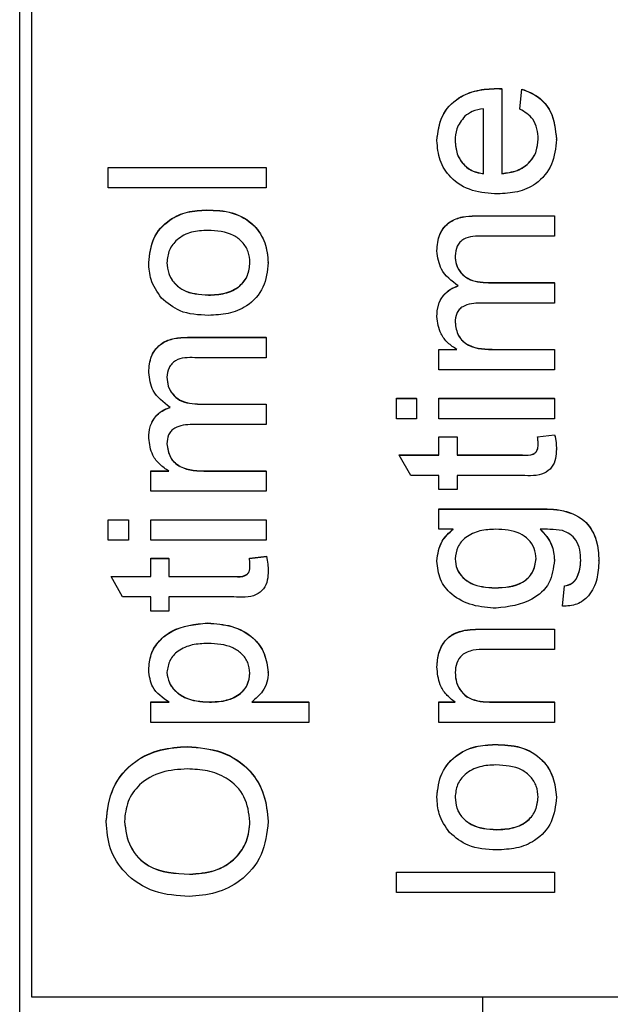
# Model space of a CAD drawing. Extents: x 0 to 8410, y 0 to 5940.
# Tile 163 of 210: x 6648 to 6661, y 4352 to 4374. Entities that reach past the tile are written whole.
import ezdxf

# ---------------------------------------------------------------- set-up
doc = ezdxf.new("R2010")
doc.units = 0
doc.header["$LTSCALE"] = 10
doc.layers.get('0').update_dxf_attribs({"linetype": 'CONTINUOUS'})

msp = doc.modelspace()

# ---------------------------------------------------------------- linework, layer by layer
at = {"color": 8, "linetype": 'CONTINUOUS'}
for p, q in [((6647.514, 4398.64), (6647.514, 4342.717)), ((6657.613, 4369.935), (6657.613, 4369.939)), ((6651.229, 4367.245), (6651.229, 4367.25)), ((6658.058, 4366.976), (6658.058, 4366.981)), ((6658.658, 4364.64), (6658.658, 4364.644)), ((6651.673, 4364.286), (6651.673, 4364.291)), ((6658.983, 4363.446), (6658.983, 4363.451)), ((6652.274, 4361.95), (6652.274, 4361.955)), ((6657.796, 4360.785), (6657.796, 4360.789)), ((6657.989, 4359.171), (6657.989, 4359.175))]:
    msp.add_line(p, q, dxfattribs=at)
at = {"color": 7, "linetype": 'CONTINUOUS'}
for p, q in [((6647.776, 4385.616), (6647.776, 4352.65)), ((6658.079, 4372.753), (6658.079, 4372.757)), ((6658.194, 4372.751), (6658.194, 4372.755)), ((6658.194, 4372.751), (6658.194, 4370.87)), ((6658.598, 4372.304), (6658.643, 4372.743)), ((6658.598, 4372.3), (6658.643, 4372.739)), ((6658.643, 4372.739), (6658.643, 4372.743)), ((6657.79, 4370.87), (6657.79, 4372.305)), ((6658.598, 4372.3), (6658.598, 4372.304)), ((6656.758, 4371.603), (6656.758, 4371.607)), ((6659.406, 4371.627), (6659.406, 4371.631)), ((6649.476, 4371.009), (6652.976, 4371.009)), ((6649.476, 4371.005), (6649.476, 4371.009)), ((6649.476, 4371.005), (6652.976, 4371.005)), ((6649.476, 4370.556), (6649.476, 4371.005)), ((6652.976, 4371.005), (6652.976, 4371.009)), ((6652.976, 4371.005), (6652.976, 4370.556)), ((6652.976, 4370.556), (6649.476, 4370.556)), ((6651.661, 4370.063), (6651.661, 4370.068)), ((6657.613, 4369.939), (6659.361, 4369.939)), ((6657.613, 4369.935), (6659.361, 4369.935)), ((6659.361, 4369.935), (6659.361, 4369.939)), ((6659.361, 4369.935), (6659.361, 4369.486)), ((6659.361, 4369.486), (6657.779, 4369.486)), ((6656.758, 4369.16), (6656.758, 4369.165)), ((6650.373, 4368.899), (6650.373, 4368.904)), ((6653.021, 4368.899), (6653.021, 4368.904)), ((6657.902, 4368.46), (6659.361, 4368.46)), ((6657.902, 4368.455), (6657.902, 4368.46)), ((6657.902, 4368.455), (6659.361, 4368.455)), ((6659.361, 4368.455), (6659.361, 4368.46)), ((6659.361, 4368.455), (6659.361, 4368.007)), ((6651.696, 4368.181), (6651.696, 4368.185)), ((6659.361, 4368.007), (6657.729, 4368.007)), ((6656.758, 4367.706), (6656.758, 4367.71)), ((6651.229, 4367.25), (6652.976, 4367.25)), ((6651.229, 4367.245), (6652.976, 4367.245)), ((6652.976, 4367.245), (6652.976, 4367.25)), ((6652.976, 4367.245), (6652.976, 4366.797)), ((6656.803, 4366.981), (6657.202, 4366.981)), ((6656.803, 4366.976), (6656.803, 4366.981)), ((6656.803, 4366.528), (6656.803, 4366.976)), ((6656.803, 4366.976), (6657.202, 4366.976)), ((6658.058, 4366.981), (6659.361, 4366.981)), ((6658.058, 4366.976), (6659.361, 4366.976)), ((6659.361, 4366.976), (6659.361, 4366.981)), ((6659.361, 4366.976), (6659.361, 4366.528)), ((6652.976, 4366.797), (6651.394, 4366.797)), ((6659.361, 4366.528), (6656.803, 4366.528)), ((6650.373, 4366.47), (6650.373, 4366.475)), ((6655.861, 4365.899), (6656.309, 4365.899)), ((6655.861, 4365.895), (6655.861, 4365.899)), ((6655.861, 4365.895), (6656.309, 4365.895)), ((6655.861, 4365.446), (6655.861, 4365.895)), ((6656.309, 4365.895), (6656.309, 4365.899)), ((6656.309, 4365.895), (6656.309, 4365.446)), ((6656.803, 4365.899), (6659.361, 4365.899)), ((6656.803, 4365.895), (6656.803, 4365.899)), ((6656.803, 4365.895), (6659.361, 4365.895)), ((6656.803, 4365.446), (6656.803, 4365.895)), ((6659.361, 4365.895), (6659.361, 4365.899)), ((6659.361, 4365.895), (6659.361, 4365.446)), ((6651.517, 4365.77), (6652.976, 4365.77)), ((6651.517, 4365.766), (6651.517, 4365.77)), ((6651.517, 4365.766), (6652.976, 4365.766)), ((6652.976, 4365.766), (6652.976, 4365.77)), ((6652.976, 4365.766), (6652.976, 4365.318)), ((6656.309, 4365.446), (6655.861, 4365.446)), ((6659.361, 4365.446), (6656.803, 4365.446)), ((6652.976, 4365.318), (6651.345, 4365.318)), ((6650.373, 4365.016), (6650.373, 4365.021)), ((6656.803, 4365.048), (6657.207, 4365.048)), ((6656.803, 4365.043), (6656.803, 4365.048)), ((6656.803, 4364.64), (6656.803, 4365.043)), ((6656.803, 4365.043), (6657.207, 4365.043)), ((6657.207, 4365.043), (6657.207, 4365.048)), ((6657.207, 4365.043), (6657.207, 4364.64)), ((6658.99, 4365.048), (6659.367, 4365.092)), ((6658.99, 4365.043), (6659.367, 4365.088)), ((6658.99, 4365.043), (6658.99, 4365.048)), ((6659.367, 4365.088), (6659.367, 4365.092)), ((6659.406, 4364.772), (6659.406, 4364.776)), ((6655.925, 4364.644), (6656.803, 4364.644)), ((6655.925, 4364.64), (6655.925, 4364.644)), ((6656.18, 4364.191), (6655.925, 4364.64)), ((6655.925, 4364.64), (6656.803, 4364.64)), ((6657.207, 4364.644), (6658.658, 4364.644)), ((6657.207, 4364.64), (6658.658, 4364.64)), ((6650.418, 4364.291), (6650.817, 4364.291)), ((6650.418, 4364.286), (6650.418, 4364.291)), ((6650.418, 4363.838), (6650.418, 4364.286)), ((6650.418, 4364.286), (6650.817, 4364.286)), ((6651.673, 4364.291), (6652.976, 4364.291)), ((6651.673, 4364.286), (6652.976, 4364.286)), ((6652.976, 4364.286), (6652.976, 4364.291)), ((6652.976, 4364.286), (6652.976, 4363.838)), ((6656.803, 4364.191), (6656.18, 4364.191)), ((6656.803, 4363.878), (6656.803, 4364.191)), ((6658.642, 4364.191), (6657.207, 4364.191)), ((6657.207, 4364.191), (6657.207, 4363.878)), ((6652.976, 4363.838), (6650.418, 4363.838)), ((6657.207, 4363.878), (6656.803, 4363.878)), ((6656.803, 4363.451), (6658.983, 4363.451)), ((6656.803, 4363.446), (6656.803, 4363.451)), ((6656.803, 4362.998), (6656.803, 4363.446)), ((6656.803, 4363.446), (6658.983, 4363.446)), ((6649.476, 4363.21), (6649.925, 4363.21)), ((6649.476, 4363.205), (6649.476, 4363.21)), ((6649.476, 4362.757), (6649.476, 4363.205)), ((6649.476, 4363.205), (6649.925, 4363.205)), ((6649.925, 4363.205), (6649.925, 4363.21)), ((6649.925, 4363.205), (6649.925, 4362.757)), ((6650.418, 4363.21), (6652.976, 4363.21)), ((6650.418, 4363.205), (6650.418, 4363.21)), ((6650.418, 4363.205), (6652.976, 4363.205)), ((6650.418, 4362.757), (6650.418, 4363.205)), ((6652.976, 4363.205), (6652.976, 4363.21)), ((6652.976, 4363.205), (6652.976, 4362.757)), ((6657.117, 4362.998), (6656.803, 4362.998)), ((6649.925, 4362.757), (6649.476, 4362.757)), ((6652.976, 4362.757), (6650.418, 4362.757)), ((6652.606, 4362.358), (6652.982, 4362.403)), ((6652.606, 4362.353), (6652.982, 4362.398)), ((6652.982, 4362.398), (6652.982, 4362.403)), ((6650.418, 4362.358), (6650.822, 4362.358)), ((6650.418, 4362.353), (6650.418, 4362.358)), ((6650.418, 4361.95), (6650.418, 4362.353)), ((6650.418, 4362.353), (6650.822, 4362.353)), ((6650.822, 4362.353), (6650.822, 4362.358)), ((6650.822, 4362.353), (6650.822, 4361.95)), ((6652.606, 4362.353), (6652.606, 4362.358)), ((6656.758, 4362.294), (6656.758, 4362.299)), ((6659.361, 4362.315), (6659.361, 4362.32)), ((6660.348, 4362.299), (6660.348, 4362.303)), ((6649.541, 4361.955), (6650.418, 4361.955)), ((6649.541, 4361.95), (6649.541, 4361.955)), ((6649.796, 4361.502), (6649.541, 4361.95)), ((6649.541, 4361.95), (6650.418, 4361.95)), ((6650.822, 4361.955), (6652.274, 4361.955)), ((6650.822, 4361.95), (6652.274, 4361.95)), ((6653.021, 4362.083), (6653.021, 4362.087)), ((6659.54, 4361.299), (6659.585, 4361.747)), ((6659.54, 4361.295), (6659.585, 4361.743)), ((6659.585, 4361.743), (6659.585, 4361.747)), ((6659.837, 4361.884), (6659.837, 4361.889)), ((6650.418, 4361.502), (6649.796, 4361.502)), ((6650.418, 4361.188), (6650.418, 4361.502)), ((6652.257, 4361.502), (6650.822, 4361.502)), ((6650.822, 4361.502), (6650.822, 4361.188)), ((6658.043, 4361.698), (6658.043, 4361.702)), ((6659.54, 4361.295), (6659.54, 4361.299)), ((6650.822, 4361.188), (6650.418, 4361.188)), ((6651.678, 4360.919), (6651.678, 4360.924)), ((6657.376, 4360.761), (6657.376, 4360.766)), ((6657.796, 4360.789), (6659.361, 4360.789)), ((6657.796, 4360.785), (6659.361, 4360.785)), ((6659.361, 4360.785), (6659.361, 4360.789)), ((6659.361, 4360.785), (6659.361, 4360.336)), ((6659.361, 4360.336), (6657.834, 4360.336)), ((6650.373, 4359.881), (6650.373, 4359.886)), ((6653.021, 4359.829), (6653.021, 4359.833)), ((6656.758, 4359.949), (6656.758, 4359.954)), ((6650.418, 4359.175), (6650.824, 4359.175)), ((6650.418, 4359.171), (6650.418, 4359.175)), ((6650.418, 4358.723), (6650.418, 4359.171)), ((6650.418, 4359.171), (6650.824, 4359.171)), ((6651.718, 4359.171), (6651.718, 4359.175)), ((6652.655, 4359.175), (6653.918, 4359.175)), ((6652.655, 4359.171), (6653.918, 4359.171)), ((6653.918, 4359.171), (6653.918, 4359.175)), ((6653.918, 4359.171), (6653.918, 4358.723)), ((6656.803, 4359.175), (6657.16, 4359.175)), ((6656.803, 4359.171), (6656.803, 4359.175)), ((6656.803, 4358.723), (6656.803, 4359.171)), ((6656.803, 4359.171), (6657.16, 4359.171)), ((6657.989, 4359.175), (6659.361, 4359.175)), ((6657.989, 4359.171), (6659.361, 4359.171)), ((6659.361, 4359.171), (6659.361, 4359.175)), ((6659.361, 4359.171), (6659.361, 4358.723)), ((6653.918, 4358.723), (6650.418, 4358.723)), ((6659.361, 4358.723), (6656.803, 4358.723)), ((6658.046, 4358.23), (6658.046, 4358.234)), ((6651.232, 4358.185), (6651.232, 4358.189)), ((6656.758, 4357.065), (6656.758, 4357.07)), ((6659.406, 4357.065), (6659.406, 4357.07)), ((6649.431, 4356.528), (6649.431, 4356.533)), ((6653.021, 4356.526), (6653.021, 4356.531)), ((6658.08, 4356.347), (6658.08, 4356.351)), ((6655.861, 4355.41), (6659.361, 4355.41)), ((6655.861, 4355.406), (6655.861, 4355.41)), ((6655.861, 4355.406), (6659.361, 4355.406)), ((6655.861, 4354.957), (6655.861, 4355.406)), ((6659.361, 4355.406), (6659.361, 4355.41)), ((6659.361, 4355.406), (6659.361, 4354.957)), ((6651.278, 4355.361), (6651.278, 4355.365)), ((6659.361, 4354.957), (6655.861, 4354.957)), ((6647.776, 4352.65), (6667.776, 4352.65)), ((6657.776, 4342.997), (6657.776, 4352.65))]:
    msp.add_line(p, q, dxfattribs=at)
for points, knots in [([(6656.758, 4371.607), (6656.78, 4371.793), (6656.822, 4372.164), (6657.197, 4372.558), (6657.643, 4372.736), (6657.934, 4372.75), (6658.079, 4372.757)], [0, 0, 0, 0, 0.27942, 0.558393, 0.778906, 1, 1, 1, 1]), ([(6656.758, 4371.603), (6656.78, 4371.788), (6656.822, 4372.159), (6657.197, 4372.554), (6657.644, 4372.731), (6657.934, 4372.746), (6658.079, 4372.753)], [0, 0, 0, 0, 0.279429, 0.558411, 0.778885, 1, 1, 1, 1]), ([(6658.079, 4372.757), (6658.1, 4372.757), (6658.139, 4372.757), (6658.177, 4372.756), (6658.194, 4372.755)], [0, 0, 0, 0, 0.5600932, 1, 1, 1, 1]), ([(6658.079, 4372.753), (6658.1, 4372.753), (6658.139, 4372.752), (6658.177, 4372.751), (6658.194, 4372.751)], [0, 0, 0, 0, 0.5600932, 1, 1, 1, 1]), ([(6658.643, 4372.743), (6658.77, 4372.693), (6659.025, 4372.593), (6659.351, 4372.201), (6659.385, 4371.847), (6659.406, 4371.631)], [0, 0, 0, 0, 0.28057, 0.56086, 1, 1, 1, 1]), ([(6658.643, 4372.739), (6658.77, 4372.689), (6659.025, 4372.588), (6659.351, 4372.197), (6659.385, 4371.843), (6659.406, 4371.627)], [0, 0, 0, 0, 0.28057, 0.56086, 1, 1, 1, 1]), ([(6657.79, 4372.305), (6657.705, 4372.293), (6657.552, 4372.272), (6657.43, 4372.18), (6657.376, 4372.14)], [0, 0, 0, 0, 0.560706, 1, 1, 1, 1]), ([(6659.002, 4371.634), (6658.997, 4371.711), (6658.988, 4371.865), (6658.878, 4372.13), (6658.704, 4372.235), (6658.598, 4372.3)], [0, 0, 0, 0, 0.281359, 0.562047, 1, 1, 1, 1]), ([(6657.376, 4372.14), (6657.306, 4372.051), (6657.18, 4371.891), (6657.167, 4371.69), (6657.162, 4371.601)], [0, 0, 0, 0, 0.558424, 1, 1, 1, 1]), ([(6658.104, 4370.422), (6657.914, 4370.433), (6657.535, 4370.455), (6657.069, 4370.738), (6656.796, 4371.157), (6656.771, 4371.454), (6656.758, 4371.603)], [0, 0, 0, 0, 0.280753, 0.559787, 0.779672, 1, 1, 1, 1]), ([(6657.162, 4371.605), (6657.17, 4371.505), (6657.187, 4371.305), (6657.343, 4371.064), (6657.556, 4370.911), (6657.712, 4370.887), (6657.79, 4370.875)], [0, 0, 0, 0, 0.280026, 0.559754, 0.779638, 1, 1, 1, 1]), ([(6657.162, 4371.601), (6657.17, 4371.501), (6657.187, 4371.301), (6657.343, 4371.06), (6657.556, 4370.907), (6657.712, 4370.882), (6657.79, 4370.87)], [0, 0, 0, 0, 0.280223, 0.559739, 0.779605, 1, 1, 1, 1]), ([(6659.406, 4371.627), (6659.388, 4371.438), (6659.354, 4371.061), (6658.997, 4370.638), (6658.546, 4370.445), (6658.251, 4370.43), (6658.104, 4370.422)], [0, 0, 0, 0, 0.279887, 0.55867, 0.778981, 1, 1, 1, 1]), ([(6658.194, 4370.875), (6658.31, 4370.889), (6658.541, 4370.916), (6658.818, 4371.104), (6658.979, 4371.364), (6658.994, 4371.547), (6659.002, 4371.638)], [0, 0, 0, 0, 0.280623, 0.559639, 0.779538, 1, 1, 1, 1]), ([(6658.194, 4370.87), (6658.31, 4370.884), (6658.541, 4370.912), (6658.818, 4371.099), (6658.979, 4371.36), (6658.994, 4371.542), (6659.002, 4371.634)], [0, 0, 0, 0, 0.280646, 0.559793, 0.77971, 1, 1, 1, 1]), ([(6650.373, 4368.904), (6650.394, 4369.088), (6650.434, 4369.455), (6650.793, 4369.854), (6651.23, 4370.045), (6651.517, 4370.06), (6651.661, 4370.068)], [0, 0, 0, 0, 0.2795568, 0.5586096, 0.7790026, 1, 1, 1, 1]), ([(6650.373, 4368.899), (6650.394, 4369.083), (6650.434, 4369.45), (6650.793, 4369.85), (6651.23, 4370.041), (6651.517, 4370.056), (6651.661, 4370.063)], [0, 0, 0, 0, 0.2795568, 0.5586096, 0.7790026, 1, 1, 1, 1]), ([(6651.661, 4370.068), (6651.852, 4370.062), (6652.232, 4370.049), (6652.711, 4369.776), (6652.976, 4369.35), (6653.006, 4369.053), (6653.021, 4368.904)], [0, 0, 0, 0, 0.281037, 0.559517, 0.779602, 1, 1, 1, 1]), ([(6651.661, 4370.063), (6651.852, 4370.057), (6652.232, 4370.045), (6652.711, 4369.771), (6652.976, 4369.346), (6653.006, 4369.048), (6653.021, 4368.899)], [0, 0, 0, 0, 0.281037, 0.559517, 0.779602, 1, 1, 1, 1]), ([(6656.758, 4369.165), (6656.767, 4369.289), (6656.785, 4369.536), (6657.019, 4369.819), (6657.323, 4369.927), (6657.517, 4369.935), (6657.613, 4369.939)], [0, 0, 0, 0, 0.280256, 0.558165, 0.778698, 1, 1, 1, 1]), ([(6656.758, 4369.16), (6656.767, 4369.284), (6656.785, 4369.532), (6657.019, 4369.814), (6657.323, 4369.923), (6657.517, 4369.931), (6657.613, 4369.935)], [0, 0, 0, 0, 0.280256, 0.558165, 0.778698, 1, 1, 1, 1]), ([(6651.682, 4369.615), (6651.561, 4369.61), (6651.318, 4369.599), (6651.008, 4369.441), (6650.809, 4369.186), (6650.788, 4368.995), (6650.777, 4368.899)], [0, 0, 0, 0, 0.281052, 0.560297, 0.780133, 1, 1, 1, 1]), ([(6652.617, 4368.899), (6652.61, 4368.982), (6652.595, 4369.148), (6652.456, 4369.362), (6652.167, 4369.587), (6651.882, 4369.603), (6651.682, 4369.615)], [0, 0, 0, 0, 0.18698, 0.373975, 0.560998, 1, 1, 1, 1]), ([(6657.779, 4369.486), (6657.627, 4369.489), (6657.437, 4369.493), (6657.266, 4369.355), (6657.182, 4369.234), (6657.17, 4369.125), (6657.162, 4369.052)], [0, 0, 0, 0, 0.499063, 0.624634, 0.750205, 1, 1, 1, 1]), ([(6657.233, 4368.385), (6657.085, 4368.497), (6656.822, 4368.695), (6656.778, 4369.018), (6656.758, 4369.16)], [0, 0, 0, 0, 0.56003, 1, 1, 1, 1]), ([(6650.777, 4368.904), (6650.784, 4368.822), (6650.799, 4368.658), (6650.932, 4368.443), (6651.216, 4368.216), (6651.498, 4368.198), (6651.696, 4368.185)], [0, 0, 0, 0, 0.187064, 0.373961, 0.561124, 1, 1, 1, 1]), ([(6651.696, 4368.185), (6651.819, 4368.191), (6652.065, 4368.202), (6652.385, 4368.352), (6652.586, 4368.613), (6652.607, 4368.807), (6652.617, 4368.904)], [0, 0, 0, 0, 0.281114, 0.560305, 0.780096, 1, 1, 1, 1]), ([(6657.162, 4369.057), (6657.167, 4368.989), (6657.178, 4368.855), (6657.279, 4368.676), (6657.507, 4368.482), (6657.739, 4368.469), (6657.902, 4368.46)], [0, 0, 0, 0, 0.187306, 0.374255, 0.561109, 1, 1, 1, 1]), ([(6657.162, 4369.052), (6657.167, 4368.985), (6657.178, 4368.85), (6657.279, 4368.671), (6657.507, 4368.477), (6657.739, 4368.464), (6657.902, 4368.455)], [0, 0, 0, 0, 0.187307, 0.374255, 0.561109, 1, 1, 1, 1]), ([(6650.655, 4368.117), (6650.563, 4368.25), (6650.398, 4368.487), (6650.381, 4368.773), (6650.373, 4368.899)], [0, 0, 0, 0, 0.559087, 1, 1, 1, 1]), ([(6650.777, 4368.899), (6650.784, 4368.817), (6650.799, 4368.653), (6650.932, 4368.439), (6651.216, 4368.212), (6651.498, 4368.194), (6651.696, 4368.181)], [0, 0, 0, 0, 0.187239, 0.373976, 0.561134, 1, 1, 1, 1]), ([(6651.696, 4368.181), (6651.819, 4368.186), (6652.065, 4368.197), (6652.385, 4368.348), (6652.586, 4368.609), (6652.607, 4368.802), (6652.617, 4368.899)], [0, 0, 0, 0, 0.281114, 0.560305, 0.780096, 1, 1, 1, 1]), ([(6653.021, 4368.899), (6653.001, 4368.712), (6652.961, 4368.337), (6652.59, 4367.93), (6652.137, 4367.754), (6651.844, 4367.74), (6651.697, 4367.733)], [0, 0, 0, 0, 0.279613, 0.558366, 0.778873, 1, 1, 1, 1]), ([(6656.758, 4367.71), (6656.763, 4367.794), (6656.773, 4367.962), (6656.886, 4368.173), (6657.048, 4368.319), (6657.171, 4368.366), (6657.233, 4368.39)], [0, 0, 0, 0, 0.28012, 0.55943, 0.779663, 1, 1, 1, 1]), ([(6656.758, 4367.706), (6656.763, 4367.79), (6656.773, 4367.957), (6656.886, 4368.168), (6657.048, 4368.315), (6657.171, 4368.362), (6657.233, 4368.385)], [0, 0, 0, 0, 0.28012, 0.5594301, 0.7796635, 1, 1, 1, 1]), ([(6651.697, 4367.733), (6651.477, 4367.743), (6651.086, 4367.761), (6650.786, 4368.008), (6650.655, 4368.117)], [0, 0, 0, 0, 0.561006, 1, 1, 1, 1]), ([(6657.729, 4368.007), (6657.589, 4368), (6657.414, 4367.992), (6657.249, 4367.866), (6657.175, 4367.749), (6657.167, 4367.646), (6657.162, 4367.577)], [0, 0, 0, 0, 0.4985, 0.624275, 0.749646, 1, 1, 1, 1]), ([(6657.202, 4366.976), (6657.133, 4367.023), (6656.994, 4367.117), (6656.804, 4367.358), (6656.776, 4367.574), (6656.758, 4367.706)], [0, 0, 0, 0, 0.2808769, 0.5617409, 1, 1, 1, 1]), ([(6657.162, 4367.582), (6657.177, 4367.479), (6657.2, 4367.325), (6657.327, 4367.161), (6657.584, 4366.987), (6657.847, 4366.984), (6658.058, 4366.981)], [0, 0, 0, 0, 0.249352, 0.374898, 0.500546, 1, 1, 1, 1]), ([(6657.162, 4367.577), (6657.177, 4367.475), (6657.199, 4367.321), (6657.327, 4367.157), (6657.583, 4366.982), (6657.847, 4366.979), (6658.058, 4366.976)], [0, 0, 0, 0, 0.249332, 0.374867, 0.500618, 1, 1, 1, 1]), ([(6650.373, 4366.475), (6650.383, 4366.599), (6650.401, 4366.847), (6650.634, 4367.13), (6650.938, 4367.237), (6651.132, 4367.246), (6651.229, 4367.25)], [0, 0, 0, 0, 0.280396, 0.5582848, 0.7787251, 1, 1, 1, 1]), ([(6650.373, 4366.47), (6650.383, 4366.595), (6650.401, 4366.842), (6650.634, 4367.125), (6650.938, 4367.233), (6651.132, 4367.241), (6651.229, 4367.245)], [0, 0, 0, 0, 0.280228, 0.558268, 0.778717, 1, 1, 1, 1]), ([(6651.394, 4366.797), (6651.243, 4366.8), (6651.053, 4366.804), (6650.881, 4366.665), (6650.798, 4366.545), (6650.785, 4366.435), (6650.777, 4366.363)], [0, 0, 0, 0, 0.499062, 0.624645, 0.750454, 1, 1, 1, 1]), ([(6650.848, 4365.696), (6650.701, 4365.807), (6650.437, 4366.006), (6650.393, 4366.328), (6650.373, 4366.47)], [0, 0, 0, 0, 0.56003, 1, 1, 1, 1]), ([(6650.777, 4366.367), (6650.783, 4366.3), (6650.793, 4366.165), (6650.895, 4365.986), (6651.122, 4365.792), (6651.354, 4365.779), (6651.517, 4365.77)], [0, 0, 0, 0, 0.187278, 0.374394, 0.561219, 1, 1, 1, 1]), ([(6650.777, 4366.363), (6650.783, 4366.295), (6650.793, 4366.161), (6650.895, 4365.982), (6651.122, 4365.787), (6651.354, 4365.775), (6651.517, 4365.766)], [0, 0, 0, 0, 0.187278, 0.374394, 0.561219, 1, 1, 1, 1]), ([(6650.373, 4365.021), (6650.379, 4365.105), (6650.389, 4365.272), (6650.501, 4365.483), (6650.663, 4365.63), (6650.786, 4365.677), (6650.848, 4365.7)], [0, 0, 0, 0, 0.280169, 0.55953, 0.779624, 1, 1, 1, 1]), ([(6650.373, 4365.016), (6650.379, 4365.1), (6650.389, 4365.268), (6650.501, 4365.479), (6650.663, 4365.625), (6650.786, 4365.672), (6650.848, 4365.696)], [0, 0, 0, 0, 0.2803598, 0.5596467, 0.7796824, 1, 1, 1, 1]), ([(6651.345, 4365.318), (6651.204, 4365.311), (6651.029, 4365.302), (6650.865, 4365.177), (6650.79, 4365.059), (6650.783, 4364.956), (6650.777, 4364.888)], [0, 0, 0, 0, 0.49853, 0.624078, 0.74968, 1, 1, 1, 1]), ([(6650.817, 4364.286), (6650.748, 4364.333), (6650.61, 4364.427), (6650.42, 4364.669), (6650.391, 4364.885), (6650.373, 4365.016)], [0, 0, 0, 0, 0.281091, 0.561961, 1, 1, 1, 1]), ([(6659.002, 4364.867), (6659.001, 4364.9), (6658.999, 4364.959), (6658.993, 4365.017), (6658.99, 4365.043)], [0, 0, 0, 0, 0.5596214, 1, 1, 1, 1]), ([(6659.367, 4365.092), (6659.379, 4365.034), (6659.4, 4364.93), (6659.404, 4364.823), (6659.406, 4364.776)], [0, 0, 0, 0, 0.559982, 1, 1, 1, 1]), ([(6659.367, 4365.088), (6659.379, 4365.029), (6659.4, 4364.925), (6659.404, 4364.819), (6659.406, 4364.772)], [0, 0, 0, 0, 0.55998, 1, 1, 1, 1]), ([(6650.777, 4364.892), (6650.792, 4364.79), (6650.815, 4364.636), (6650.943, 4364.472), (6651.199, 4364.298), (6651.463, 4364.294), (6651.673, 4364.291)], [0, 0, 0, 0, 0.249179, 0.374889, 0.500545, 1, 1, 1, 1]), ([(6650.777, 4364.888), (6650.792, 4364.785), (6650.815, 4364.632), (6650.943, 4364.467), (6651.199, 4364.293), (6651.463, 4364.29), (6651.673, 4364.286)], [0, 0, 0, 0, 0.249171, 0.374877, 0.500529, 1, 1, 1, 1]), ([(6659.406, 4364.772), (6659.403, 4364.701), (6659.398, 4364.561), (6659.316, 4364.359), (6659.06, 4364.165), (6658.815, 4364.181), (6658.642, 4364.191)], [0, 0, 0, 0, 0.187391, 0.3738, 0.559431, 1, 1, 1, 1]), ([(6658.658, 4364.644), (6658.742, 4364.638), (6658.848, 4364.631), (6658.95, 4364.701), (6658.997, 4364.769), (6659, 4364.831), (6659.002, 4364.872)], [0, 0, 0, 0, 0.499564, 0.625239, 0.750203, 1, 1, 1, 1]), ([(6658.658, 4364.64), (6658.742, 4364.634), (6658.848, 4364.627), (6658.95, 4364.696), (6658.997, 4364.764), (6659, 4364.826), (6659.002, 4364.867)], [0, 0, 0, 0, 0.499564, 0.625239, 0.750203, 1, 1, 1, 1]), ([(6658.983, 4363.451), (6659.176, 4363.451), (6659.56, 4363.451), (6660.077, 4363.214), (6660.32, 4362.758), (6660.338, 4362.455), (6660.348, 4362.303)], [0, 0, 0, 0, 0.281937, 0.55887, 0.778911, 1, 1, 1, 1]), ([(6658.983, 4363.446), (6659.176, 4363.446), (6659.56, 4363.447), (6660.077, 4363.21), (6660.32, 4362.753), (6660.338, 4362.45), (6660.348, 4362.299)], [0, 0, 0, 0, 0.281937, 0.55887, 0.778911, 1, 1, 1, 1]), ([(6656.758, 4362.299), (6656.779, 4362.454), (6656.818, 4362.733), (6657.025, 4362.92), (6657.117, 4363.002)], [0, 0, 0, 0, 0.558492, 1, 1, 1, 1]), ([(6656.758, 4362.294), (6656.779, 4362.45), (6656.818, 4362.729), (6657.025, 4362.915), (6657.117, 4362.998)], [0, 0, 0, 0, 0.558492, 1, 1, 1, 1]), ([(6658.057, 4362.998), (6657.941, 4362.993), (6657.708, 4362.983), (6657.406, 4362.847), (6657.199, 4362.615), (6657.174, 4362.432), (6657.162, 4362.34)], [0, 0, 0, 0, 0.281139, 0.560622, 0.780754, 1, 1, 1, 1]), ([(6658.957, 4362.346), (6658.949, 4362.424), (6658.933, 4362.581), (6658.794, 4362.778), (6658.512, 4362.976), (6658.245, 4362.989), (6658.057, 4362.998)], [0, 0, 0, 0, 0.18677, 0.373447, 0.560399, 1, 1, 1, 1]), ([(6659.047, 4363.002), (6659.147, 4362.893), (6659.328, 4362.698), (6659.351, 4362.435), (6659.361, 4362.32)], [0, 0, 0, 0, 0.559002, 1, 1, 1, 1]), ([(6659.539, 4362.968), (6659.447, 4362.98), (6659.284, 4363.001), (6659.119, 4362.999), (6659.047, 4362.998)], [0, 0, 0, 0, 0.559583, 1, 1, 1, 1]), ([(6659.047, 4362.998), (6659.147, 4362.889), (6659.328, 4362.693), (6659.351, 4362.431), (6659.361, 4362.315)], [0, 0, 0, 0, 0.559002, 1, 1, 1, 1]), ([(6659.944, 4362.308), (6659.941, 4362.387), (6659.935, 4362.543), (6659.856, 4362.752), (6659.713, 4362.901), (6659.597, 4362.946), (6659.539, 4362.968)], [0, 0, 0, 0, 0.280476, 0.559826, 0.779781, 1, 1, 1, 1]), ([(6652.982, 4362.403), (6652.994, 4362.345), (6653.015, 4362.24), (6653.019, 4362.134), (6653.021, 4362.087)], [0, 0, 0, 0, 0.559992, 1, 1, 1, 1]), ([(6652.982, 4362.398), (6652.994, 4362.34), (6653.015, 4362.235), (6653.019, 4362.129), (6653.021, 4362.083)], [0, 0, 0, 0, 0.560409, 1, 1, 1, 1]), ([(6652.274, 4361.955), (6652.358, 4361.949), (6652.463, 4361.942), (6652.565, 4362.011), (6652.613, 4362.079), (6652.615, 4362.141), (6652.617, 4362.182)], [0, 0, 0, 0, 0.4995791, 0.6252697, 0.7506545, 1, 1, 1, 1]), ([(6652.274, 4361.95), (6652.358, 4361.944), (6652.463, 4361.937), (6652.565, 4362.007), (6652.613, 4362.075), (6652.615, 4362.136), (6652.617, 4362.178)], [0, 0, 0, 0, 0.499563, 0.625237, 0.7502, 1, 1, 1, 1]), ([(6652.617, 4362.178), (6652.616, 4362.211), (6652.614, 4362.269), (6652.608, 4362.328), (6652.606, 4362.353)], [0, 0, 0, 0, 0.560973, 1, 1, 1, 1]), ([(6658.074, 4361.25), (6657.898, 4361.263), (6657.547, 4361.288), (6657.094, 4361.509), (6656.801, 4361.877), (6656.772, 4362.155), (6656.758, 4362.294)], [0, 0, 0, 0, 0.280867, 0.560625, 0.780193, 1, 1, 1, 1]), ([(6657.162, 4362.345), (6657.17, 4362.268), (6657.187, 4362.116), (6657.327, 4361.927), (6657.599, 4361.729), (6657.86, 4361.714), (6658.043, 4361.702)], [0, 0, 0, 0, 0.186838, 0.373653, 0.560652, 1, 1, 1, 1]), ([(6657.162, 4362.34), (6657.17, 4362.264), (6657.187, 4362.111), (6657.327, 4361.922), (6657.599, 4361.725), (6657.86, 4361.709), (6658.043, 4361.698)], [0, 0, 0, 0, 0.186838, 0.373653, 0.560652, 1, 1, 1, 1]), ([(6658.043, 4361.702), (6658.258, 4361.713), (6658.581, 4361.729), (6658.911, 4362.035), (6658.941, 4362.246), (6658.957, 4362.351)], [0, 0, 0, 0, 0.499984, 0.750244, 1, 1, 1, 1]), ([(6658.043, 4361.698), (6658.258, 4361.709), (6658.581, 4361.725), (6658.911, 4362.03), (6658.941, 4362.241), (6658.957, 4362.346)], [0, 0, 0, 0, 0.499985, 0.750245, 1, 1, 1, 1]), ([(6659.361, 4362.315), (6659.34, 4362.138), (6659.297, 4361.785), (6658.798, 4361.339), (6658.349, 4361.284), (6658.074, 4361.25)], [0, 0, 0, 0, 0.280208, 0.5602088, 1, 1, 1, 1]), ([(6660.348, 4362.299), (6660.34, 4362.162), (6660.324, 4361.889), (6660.162, 4361.531), (6659.866, 4361.311), (6659.649, 4361.3), (6659.54, 4361.295)], [0, 0, 0, 0, 0.2810202, 0.5606988, 0.7798491, 1, 1, 1, 1]), ([(6659.837, 4361.889), (6659.874, 4361.964), (6659.939, 4362.098), (6659.942, 4362.247), (6659.944, 4362.313)], [0, 0, 0, 0, 0.558886, 1, 1, 1, 1]), ([(6659.837, 4361.884), (6659.874, 4361.959), (6659.939, 4362.094), (6659.942, 4362.242), (6659.944, 4362.308)], [0, 0, 0, 0, 0.5588874, 1, 1, 1, 1]), ([(6653.021, 4362.083), (6653.018, 4362.012), (6653.013, 4361.871), (6652.932, 4361.669), (6652.675, 4361.476), (6652.43, 4361.491), (6652.257, 4361.502)], [0, 0, 0, 0, 0.18756, 0.37393, 0.559523, 1, 1, 1, 1]), ([(6659.585, 4361.747), (6659.641, 4361.759), (6659.74, 4361.781), (6659.808, 4361.856), (6659.837, 4361.889)], [0, 0, 0, 0, 0.560646, 1, 1, 1, 1]), ([(6659.585, 4361.743), (6659.641, 4361.755), (6659.74, 4361.776), (6659.808, 4361.851), (6659.837, 4361.884)], [0, 0, 0, 0, 0.560227, 1, 1, 1, 1]), ([(6650.373, 4359.886), (6650.384, 4360.002), (6650.404, 4360.236), (6650.594, 4360.541), (6651.002, 4360.857), (6651.399, 4360.896), (6651.678, 4360.924)], [0, 0, 0, 0, 0.187012, 0.373982, 0.561056, 1, 1, 1, 1]), ([(6650.373, 4359.881), (6650.384, 4359.998), (6650.404, 4360.231), (6650.594, 4360.536), (6651.002, 4360.852), (6651.399, 4360.892), (6651.678, 4360.919)], [0, 0, 0, 0, 0.1870112, 0.3739819, 0.5610557, 1, 1, 1, 1]), ([(6651.678, 4360.924), (6651.859, 4360.91), (6652.22, 4360.884), (6652.679, 4360.643), (6652.965, 4360.258), (6653.002, 4359.975), (6653.021, 4359.833)], [0, 0, 0, 0, 0.280747, 0.560278, 0.780116, 1, 1, 1, 1]), ([(6651.678, 4360.919), (6651.859, 4360.906), (6652.22, 4360.88), (6652.679, 4360.638), (6652.965, 4360.253), (6653.002, 4359.97), (6653.021, 4359.829)], [0, 0, 0, 0, 0.280747, 0.560278, 0.780116, 1, 1, 1, 1]), ([(6656.758, 4359.954), (6656.767, 4360.058), (6656.784, 4360.266), (6656.918, 4360.535), (6657.137, 4360.703), (6657.297, 4360.745), (6657.376, 4360.766)], [0, 0, 0, 0, 0.280269, 0.559904, 0.779645, 1, 1, 1, 1]), ([(6656.758, 4359.949), (6656.767, 4360.053), (6656.784, 4360.262), (6656.918, 4360.531), (6657.137, 4360.699), (6657.297, 4360.74), (6657.376, 4360.761)], [0, 0, 0, 0, 0.280216, 0.559987, 0.779687, 1, 1, 1, 1]), ([(6657.376, 4360.766), (6657.455, 4360.774), (6657.594, 4360.789), (6657.734, 4360.789), (6657.796, 4360.789)], [0, 0, 0, 0, 0.559819, 1, 1, 1, 1]), ([(6657.376, 4360.761), (6657.455, 4360.77), (6657.594, 4360.785), (6657.734, 4360.785), (6657.796, 4360.785)], [0, 0, 0, 0, 0.559819, 1, 1, 1, 1]), ([(6651.685, 4360.471), (6651.568, 4360.466), (6651.336, 4360.457), (6651.032, 4360.33), (6650.818, 4360.105), (6650.791, 4359.922), (6650.777, 4359.831)], [0, 0, 0, 0, 0.281266, 0.560971, 0.780863, 1, 1, 1, 1]), ([(6652.617, 4359.813), (6652.608, 4359.893), (6652.589, 4360.053), (6652.44, 4360.249), (6652.15, 4360.448), (6651.876, 4360.461), (6651.685, 4360.471)], [0, 0, 0, 0, 0.186518, 0.373377, 0.560271, 1, 1, 1, 1]), ([(6657.834, 4360.336), (6657.743, 4360.336), (6657.563, 4360.334), (6657.315, 4360.243), (6657.181, 4360.038), (6657.168, 4359.896), (6657.162, 4359.824)], [0, 0, 0, 0, 0.28168, 0.559767, 0.779634, 1, 1, 1, 1]), ([(6650.824, 4359.171), (6650.682, 4359.27), (6650.428, 4359.446), (6650.39, 4359.748), (6650.373, 4359.881)], [0, 0, 0, 0, 0.5600941, 1, 1, 1, 1]), ([(6650.777, 4359.836), (6650.788, 4359.756), (6650.81, 4359.597), (6650.966, 4359.407), (6651.253, 4359.204), (6651.526, 4359.187), (6651.718, 4359.175)], [0, 0, 0, 0, 0.186304, 0.373292, 0.560489, 1, 1, 1, 1]), ([(6650.777, 4359.831), (6650.788, 4359.752), (6650.81, 4359.592), (6650.966, 4359.402), (6651.253, 4359.2), (6651.526, 4359.183), (6651.718, 4359.171)], [0, 0, 0, 0, 0.186305, 0.373292, 0.560489, 1, 1, 1, 1]), ([(6651.718, 4359.175), (6651.834, 4359.18), (6652.066, 4359.189), (6652.372, 4359.313), (6652.58, 4359.544), (6652.605, 4359.727), (6652.617, 4359.818)], [0, 0, 0, 0, 0.281227, 0.56076, 0.780644, 1, 1, 1, 1]), ([(6651.718, 4359.171), (6651.834, 4359.175), (6652.066, 4359.184), (6652.372, 4359.308), (6652.58, 4359.54), (6652.605, 4359.722), (6652.617, 4359.813)], [0, 0, 0, 0, 0.281172, 0.560669, 0.780672, 1, 1, 1, 1]), ([(6653.021, 4359.829), (6653.015, 4359.755), (6653.004, 4359.609), (6652.886, 4359.369), (6652.743, 4359.246), (6652.655, 4359.171)], [0, 0, 0, 0, 0.28025, 0.560443, 1, 1, 1, 1]), ([(6657.16, 4359.171), (6657.092, 4359.223), (6656.957, 4359.328), (6656.791, 4359.594), (6656.771, 4359.814), (6656.758, 4359.949)], [0, 0, 0, 0, 0.2805281, 0.5609305, 1, 1, 1, 1]), ([(6657.162, 4359.829), (6657.168, 4359.754), (6657.181, 4359.604), (6657.288, 4359.401), (6657.547, 4359.187), (6657.807, 4359.18), (6657.989, 4359.175)], [0, 0, 0, 0, 0.18737, 0.374431, 0.560567, 1, 1, 1, 1]), ([(6657.162, 4359.824), (6657.168, 4359.749), (6657.181, 4359.6), (6657.288, 4359.396), (6657.547, 4359.182), (6657.807, 4359.176), (6657.989, 4359.171)], [0, 0, 0, 0, 0.18737, 0.374431, 0.560567, 1, 1, 1, 1]), ([(6656.758, 4357.07), (6656.778, 4357.254), (6656.818, 4357.621), (6657.178, 4358.02), (6657.614, 4358.211), (6657.902, 4358.227), (6658.046, 4358.234)], [0, 0, 0, 0, 0.279552, 0.558602, 0.778992, 1, 1, 1, 1]), ([(6656.758, 4357.065), (6656.778, 4357.249), (6656.818, 4357.616), (6657.178, 4358.016), (6657.614, 4358.207), (6657.902, 4358.222), (6658.046, 4358.23)], [0, 0, 0, 0, 0.279552, 0.558602, 0.778992, 1, 1, 1, 1]), ([(6658.046, 4358.234), (6658.237, 4358.228), (6658.617, 4358.215), (6659.095, 4357.942), (6659.361, 4357.516), (6659.391, 4357.219), (6659.406, 4357.07)], [0, 0, 0, 0, 0.281046, 0.559522, 0.779603, 1, 1, 1, 1]), ([(6658.046, 4358.23), (6658.237, 4358.223), (6658.617, 4358.211), (6659.095, 4357.938), (6659.361, 4357.512), (6659.391, 4357.214), (6659.406, 4357.065)], [0, 0, 0, 0, 0.281046, 0.559522, 0.779604, 1, 1, 1, 1]), ([(6649.431, 4356.533), (6649.461, 4356.79), (6649.522, 4357.304), (6650.017, 4357.871), (6650.626, 4358.148), (6651.03, 4358.176), (6651.232, 4358.189)], [0, 0, 0, 0, 0.279556, 0.558573, 0.779082, 1, 1, 1, 1]), ([(6649.431, 4356.528), (6649.461, 4356.786), (6649.522, 4357.3), (6650.017, 4357.866), (6650.626, 4358.144), (6651.03, 4358.171), (6651.232, 4358.185)], [0, 0, 0, 0, 0.279556, 0.558573, 0.779082, 1, 1, 1, 1]), ([(6651.232, 4358.189), (6651.488, 4358.167), (6652, 4358.123), (6652.622, 4357.716), (6652.962, 4357.133), (6653.001, 4356.732), (6653.021, 4356.531)], [0, 0, 0, 0, 0.280358, 0.559453, 0.779593, 1, 1, 1, 1]), ([(6651.232, 4358.185), (6651.488, 4358.163), (6652, 4358.119), (6652.622, 4357.711), (6652.962, 4357.129), (6653.001, 4356.727), (6653.021, 4356.526)], [0, 0, 0, 0, 0.280365, 0.559516, 0.779587, 1, 1, 1, 1]), ([(6651.228, 4357.692), (6651.037, 4357.68), (6650.656, 4357.656), (6650.174, 4357.394), (6649.882, 4356.981), (6649.851, 4356.681), (6649.835, 4356.531)], [0, 0, 0, 0, 0.280789, 0.560064, 0.779997, 1, 1, 1, 1]), ([(6652.617, 4356.524), (6652.593, 4356.716), (6652.544, 4357.099), (6652.143, 4357.497), (6651.679, 4357.671), (6651.379, 4357.685), (6651.228, 4357.692)], [0, 0, 0, 0, 0.279168, 0.558199, 0.778813, 1, 1, 1, 1]), ([(6658.067, 4357.781), (6657.945, 4357.776), (6657.702, 4357.765), (6657.392, 4357.607), (6657.193, 4357.352), (6657.172, 4357.161), (6657.162, 4357.065)], [0, 0, 0, 0, 0.281052, 0.560297, 0.780134, 1, 1, 1, 1]), ([(6659.002, 4357.065), (6658.994, 4357.149), (6658.98, 4357.314), (6658.841, 4357.528), (6658.551, 4357.753), (6658.267, 4357.77), (6658.067, 4357.781)], [0, 0, 0, 0, 0.187154, 0.37399, 0.561009, 1, 1, 1, 1]), ([(6657.039, 4356.283), (6656.947, 4356.416), (6656.783, 4356.653), (6656.766, 4356.939), (6656.758, 4357.065)], [0, 0, 0, 0, 0.558978, 1, 1, 1, 1]), ([(6657.162, 4357.07), (6657.169, 4356.988), (6657.183, 4356.824), (6657.316, 4356.609), (6657.601, 4356.383), (6657.883, 4356.364), (6658.08, 4356.351)], [0, 0, 0, 0, 0.187079, 0.37399, 0.561053, 1, 1, 1, 1]), ([(6657.162, 4357.065), (6657.169, 4356.983), (6657.183, 4356.819), (6657.316, 4356.605), (6657.601, 4356.378), (6657.883, 4356.36), (6658.08, 4356.347)], [0, 0, 0, 0, 0.187079, 0.37399, 0.561053, 1, 1, 1, 1]), ([(6658.08, 4356.351), (6658.204, 4356.357), (6658.45, 4356.368), (6658.77, 4356.518), (6658.97, 4356.779), (6658.991, 4356.973), (6659.002, 4357.07)], [0, 0, 0, 0, 0.281139, 0.560457, 0.780253, 1, 1, 1, 1]), ([(6658.08, 4356.347), (6658.204, 4356.352), (6658.45, 4356.363), (6658.77, 4356.514), (6658.97, 4356.775), (6658.991, 4356.969), (6659.002, 4357.065)], [0, 0, 0, 0, 0.281139, 0.560457, 0.780253, 1, 1, 1, 1]), ([(6659.406, 4357.065), (6659.386, 4356.878), (6659.346, 4356.503), (6658.975, 4356.096), (6658.522, 4355.92), (6658.229, 4355.906), (6658.082, 4355.899)], [0, 0, 0, 0, 0.279625, 0.558386, 0.778854, 1, 1, 1, 1]), ([(6651.272, 4354.868), (6651.01, 4354.885), (6650.486, 4354.919), (6649.85, 4355.328), (6649.481, 4355.911), (6649.448, 4356.322), (6649.431, 4356.528)], [0, 0, 0, 0, 0.280563, 0.559566, 0.779568, 1, 1, 1, 1]), ([(6649.835, 4356.536), (6649.861, 4356.339), (6649.914, 4355.947), (6650.443, 4355.409), (6650.961, 4355.382), (6651.278, 4355.365)], [0, 0, 0, 0, 0.280126, 0.559663, 1, 1, 1, 1]), ([(6649.835, 4356.531), (6649.861, 4356.335), (6649.914, 4355.943), (6650.443, 4355.404), (6650.961, 4355.377), (6651.278, 4355.361)], [0, 0, 0, 0, 0.280126, 0.559663, 1, 1, 1, 1]), ([(6653.021, 4356.526), (6652.992, 4356.274), (6652.934, 4355.769), (6652.456, 4355.21), (6651.866, 4354.919), (6651.47, 4354.885), (6651.272, 4354.868)], [0, 0, 0, 0, 0.279549, 0.558757, 0.779314, 1, 1, 1, 1]), ([(6651.278, 4355.365), (6651.465, 4355.377), (6651.839, 4355.401), (6652.296, 4355.683), (6652.575, 4356.088), (6652.603, 4356.382), (6652.617, 4356.529)], [0, 0, 0, 0, 0.280669, 0.559877, 0.779868, 1, 1, 1, 1]), ([(6651.278, 4355.361), (6651.465, 4355.373), (6651.839, 4355.396), (6652.296, 4355.678), (6652.575, 4356.084), (6652.603, 4356.377), (6652.617, 4356.524)], [0, 0, 0, 0, 0.280669, 0.559877, 0.779868, 1, 1, 1, 1]), ([(6658.082, 4355.899), (6657.862, 4355.909), (6657.47, 4355.927), (6657.171, 4356.174), (6657.039, 4356.283)], [0, 0, 0, 0, 0.560939, 1, 1, 1, 1])]:
    msp.add_open_spline(points, degree=3, knots=knots, dxfattribs=at)

doc.saveas('drawing.dxf')
